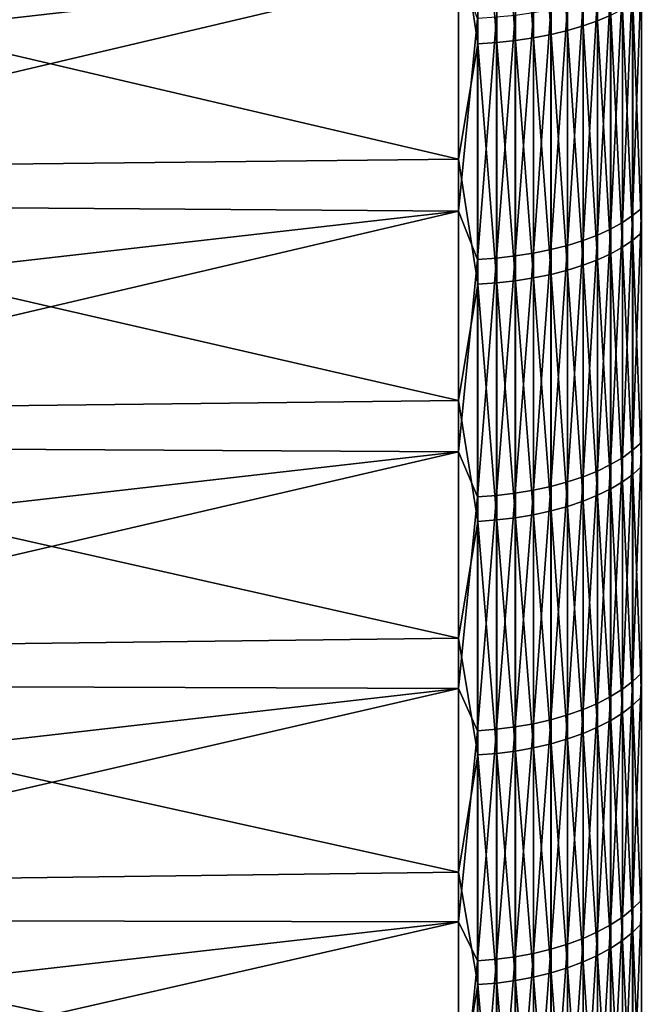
# Model space of a CAD drawing. Header units: metres. Extents: x -2 to 102, y -85 to 102.
# Tile 33 of 256: x 4.48 to 10.47, y -43.04 to -33.49. Entities that reach past the tile are written whole.
import ezdxf

# ---------------------------------------------------------------- set-up
doc = ezdxf.new("R2010")
doc.units = ezdxf.units.M
doc.layers.add('solid_21064300', color=7, linetype='CONTINUOUS')

msp = doc.modelspace()

# ---------------------------------------------------------------- linework, layer by layer
at = {"layer": 'solid_21064300'}
for points in [[(9.799603, -31.243715, -78.413124), (9.950575, -31.202419, -78.309486), (9.950575, -33.553368, -77.331352)], [(9.950575, -31.202419, -78.309486), (10.090423, -31.156067, -78.193153), (10.090423, -33.503521, -77.216469)], [(9.950575, -33.553368, -77.331352), (9.950575, -31.202419, -78.309486), (10.090423, -33.503521, -77.216469)], [(10.090423, -33.503521, -77.216469), (10.090423, -31.156067, -78.193153), (10.217914, -33.448677, -77.090073)], [(9.293654, -31.33386, -78.639366), (9.469689, -31.309727, -78.578796), (9.469689, -33.668758, -77.597298)], [(9.469689, -31.309727, -78.578796), (9.638835, -31.279589, -78.503159), (9.638835, -33.636353, -77.522606)], [(9.469689, -33.668758, -77.597298), (9.469689, -31.309727, -78.578796), (9.638835, -33.636353, -77.522606)], [(9.638835, -31.279589, -78.503159), (9.799603, -31.243715, -78.413124), (9.799603, -33.597775, -77.433701)], [(9.638835, -33.636353, -77.522606), (9.638835, -31.279589, -78.503159), (9.799603, -33.597775, -77.433701)], [(9.799603, -33.597775, -77.433701), (9.799603, -31.243715, -78.413124), (9.950575, -33.553368, -77.331352)], [(8.92717, -33.726395, -77.730133), (8.740137, -32.473499, -78.276665), (8.92717, -31.363323, -78.71331)], [(8.92717, -31.363323, -78.71331), (9.112282, -31.351778, -78.684334), (9.112282, -33.713982, -77.701523)], [(8.92717, -33.726395, -77.730133), (8.92717, -31.363323, -78.71331), (9.112282, -33.713982, -77.701523)], [(9.112282, -31.351778, -78.684334), (9.293654, -31.33386, -78.639366), (9.293654, -33.694714, -77.657112)], [(9.112282, -33.713982, -77.701523), (9.112282, -31.351778, -78.684334), (9.293654, -33.694714, -77.657112)], [(9.293654, -33.694714, -77.657112), (9.293654, -31.33386, -78.639366), (9.469689, -33.668758, -77.597298)], [(8.740137, -32.473499, -78.276665), (8.740137, -34.845535, -77.249939), (-0.986912, -32.571037, -78.511955)], [(8.92717, -33.726395, -77.730133), (8.740137, -34.845535, -77.249939), (8.740137, -32.473499, -78.276665)], [(8.740137, -34.845535, -77.249939), (-0.986912, -34.950199, -77.482147), (-0.986912, -32.571037, -78.511955)], [(8.740137, -32.983925, 78.06295), (-0.986912, -32.894569, 78.376953), (-0.986912, -34.09024, 77.864342)], [(8.740137, -32.983925, 78.06295), (-0.986912, -34.09024, 77.864342), (-0.986912, -35.277924, 77.333488)], [(8.740137, -35.349205, 77.02076), (8.740137, -32.983925, 78.06295), (-0.986912, -35.277924, 77.333488)], [(8.924562, -33.481621, 77.83622), (8.740137, -32.983925, 78.06295), (8.740137, -35.349205, 77.02076)], [(10.430161, -35.392815, 75.879539), (10.514546, -35.321934, 75.72757), (10.514546, -33.018616, 76.759857)], [(10.430161, -33.084877, 76.913895), (10.430161, -35.392815, 75.879539), (10.514546, -33.018616, 76.759857)], [(10.330427, -35.460041, 76.023666), (10.430161, -35.392815, 75.879539), (10.430161, -33.084877, 76.913895)], [(10.330427, -33.14772, 77.059982), (10.330427, -35.460041, 76.023666), (10.430161, -33.084877, 76.913895)], [(10.08855, -35.581192, 76.283409), (10.216221, -35.523018, 76.158684), (10.216221, -33.206589, 77.196846)], [(10.08855, -33.260971, 77.323265), (10.08855, -35.581192, 76.283409), (10.216221, -33.206589, 77.196846)], [(10.216221, -35.523018, 76.158684), (10.330427, -35.460041, 76.023666), (10.330427, -33.14772, 77.059982)], [(10.216221, -33.206589, 77.196846), (10.216221, -35.523018, 76.158684), (10.330427, -33.14772, 77.059982)], [(9.797419, -35.681126, 76.497658), (9.948537, -35.634048, 76.396729), (9.948537, -33.310379, 77.438133)], [(9.797419, -33.354385, 77.540436), (9.797419, -35.681126, 76.497658), (9.948537, -33.310379, 77.438133)], [(9.948537, -35.634048, 76.396729), (10.08855, -35.581192, 76.283409), (10.08855, -33.260971, 77.323265)], [(9.948537, -33.310379, 77.438133), (9.948537, -35.634048, 76.396729), (10.08855, -33.260971, 77.323265)], [(10.43145, -33.325962, -76.807243), (10.515614, -33.259174, -76.653313), (10.515614, -35.559162, -75.613815)], [(9.467271, -35.756329, 76.658882), (9.636523, -35.722004, 76.585297), (9.636523, -33.392601, 77.629272)], [(9.467271, -33.424683, 77.703857), (9.467271, -35.756329, 76.658882), (9.636523, -33.392601, 77.629272)], [(9.636523, -35.722004, 76.585297), (9.797419, -35.681126, 76.497658), (9.797419, -33.354385, 77.540436)], [(9.636523, -33.392601, 77.629272), (9.636523, -35.722004, 76.585297), (9.797419, -33.354385, 77.540436)], [(10.217914, -33.448677, -77.090073), (10.331923, -33.389317, -76.953262), (10.331923, -35.698307, -75.909691)], [(10.331923, -33.389317, -76.953262), (10.43145, -33.325962, -76.807243), (10.43145, -35.630569, -75.765656)], [(10.331923, -35.698307, -75.909691), (10.331923, -33.389317, -76.953262), (10.43145, -35.630569, -75.765656)], [(10.43145, -35.630569, -75.765656), (10.43145, -33.325962, -76.807243), (10.515614, -35.559162, -75.613815)], [(8.924562, -33.481621, 77.83622), (8.740137, -35.349205, 77.02076), (8.924562, -35.817234, 76.789467)], [(8.924562, -35.817234, 76.789467), (9.109715, -35.804153, 76.761421), (9.109715, -33.469391, 77.807793)], [(8.924562, -33.481621, 77.83622), (8.924562, -35.817234, 76.789467), (9.109715, -33.469391, 77.807793)], [(9.109715, -35.804153, 76.761421), (9.291151, -35.783791, 76.717766), (9.291151, -33.450356, 77.763542)], [(9.109715, -33.469391, 77.807793), (9.109715, -35.804153, 76.761421), (9.291151, -33.450356, 77.763542)], [(9.291151, -35.783791, 76.717766), (9.467271, -35.756329, 76.658882), (9.467271, -33.424683, 77.703857)], [(9.291151, -33.450356, 77.763542), (9.291151, -35.783791, 76.717766), (9.467271, -33.424683, 77.703857)], [(9.950575, -33.553368, -77.331352), (10.090423, -33.503521, -77.216469), (10.090423, -35.820408, -76.169334)], [(10.090423, -33.503521, -77.216469), (10.217914, -33.448677, -77.090073), (10.217914, -35.761772, -76.044647)], [(10.090423, -35.820408, -76.169334), (10.090423, -33.503521, -77.216469), (10.217914, -35.761772, -76.044647)], [(10.217914, -35.761772, -76.044647), (10.217914, -33.448677, -77.090073), (10.331923, -35.698307, -75.909691)], [(9.638835, -33.636353, -77.522606), (9.799603, -33.597775, -77.433701), (9.799603, -35.921181, -76.383614)], [(9.799603, -33.597775, -77.433701), (9.950575, -33.553368, -77.331352), (9.950575, -35.873703, -76.282661)], [(9.799603, -35.921181, -76.383614), (9.799603, -33.597775, -77.433701), (9.950575, -35.873703, -76.282661)], [(9.950575, -35.873703, -76.282661), (9.950575, -33.553368, -77.331352), (10.090423, -35.820408, -76.169334)], [(9.112282, -33.713982, -77.701523), (9.293654, -33.694714, -77.657112), (9.293654, -36.024818, -76.603996)], [(9.293654, -33.694714, -77.657112), (9.469689, -33.668758, -77.597298), (9.469689, -35.997074, -76.544998)], [(9.293654, -36.024818, -76.603996), (9.293654, -33.694714, -77.657112), (9.469689, -35.997074, -76.544998)], [(9.469689, -33.668758, -77.597298), (9.638835, -33.636353, -77.522606), (9.638835, -35.962425, -76.471321)], [(9.469689, -35.997074, -76.544998), (9.469689, -33.668758, -77.597298), (9.638835, -35.962425, -76.471321)], [(9.638835, -35.962425, -76.471321), (9.638835, -33.636353, -77.522606), (9.799603, -35.921181, -76.383614)], [(8.92717, -36.058693, -76.676033), (8.740137, -34.845535, -77.249939), (8.92717, -33.726395, -77.730133)], [(8.92717, -33.726395, -77.730133), (9.112282, -33.713982, -77.701523), (9.112282, -36.045422, -76.647804)], [(8.92717, -36.058693, -76.676033), (8.92717, -33.726395, -77.730133), (9.112282, -36.045422, -76.647804)], [(9.112282, -36.045422, -76.647804), (9.112282, -33.713982, -77.701523), (9.293654, -36.024818, -76.603996)], [(8.740137, -34.845535, -77.249939), (8.740137, -37.185154, -76.151352), (-0.986912, -34.950199, -77.482147)], [(8.92717, -36.058693, -76.676033), (8.740137, -37.185154, -76.151352), (8.740137, -34.845535, -77.249939)], [(8.740137, -37.185154, -76.151352), (-0.986912, -37.296852, -76.380264), (-0.986912, -34.950199, -77.482147)], [(8.740137, -35.349205, 77.02076), (-0.986912, -35.277924, 77.333488), (-0.986912, -36.457348, 76.784515)], [(10.430161, -37.668461, 74.775955), (10.514546, -37.593018, 74.626198), (10.514546, -35.321934, 75.72757)], [(10.430161, -35.392815, 75.879539), (10.430161, -37.668461, 74.775955), (10.514546, -35.321934, 75.72757)], [(8.740137, -35.349205, 77.02076), (-0.986912, -36.457348, 76.784515), (-0.986912, -37.628227, 76.21756)], [(8.740137, -37.681602, 75.906921), (8.740137, -35.349205, 77.02076), (-0.986912, -37.628227, 76.21756)], [(8.924562, -35.817234, 76.789467), (8.740137, -35.349205, 77.02076), (8.740137, -37.681602, 75.906921)], [(10.330427, -37.740009, 74.917984), (10.430161, -37.668461, 74.775955), (10.430161, -35.392815, 75.879539)], [(10.330427, -35.460041, 76.023666), (10.330427, -37.740009, 74.917984), (10.430161, -35.392815, 75.879539)], [(10.216221, -37.807034, 75.051041), (10.330427, -37.740009, 74.917984), (10.330427, -35.460041, 76.023666)], [(10.216221, -35.523018, 76.158684), (10.216221, -37.807034, 75.051041), (10.330427, -35.460041, 76.023666)], [(9.948537, -37.925205, 75.285622), (10.08855, -37.86895, 75.173943), (10.08855, -35.581192, 76.283409)], [(9.948537, -35.634048, 76.396729), (9.948537, -37.925205, 75.285622), (10.08855, -35.581192, 76.283409)], [(10.08855, -37.86895, 75.173943), (10.216221, -37.807034, 75.051041), (10.216221, -35.523018, 76.158684)], [(10.08855, -35.581192, 76.283409), (10.08855, -37.86895, 75.173943), (10.216221, -35.523018, 76.158684)], [(10.43145, -35.630569, -75.765656), (10.515614, -35.559162, -75.613815), (10.515614, -37.826706, -74.505325)], [(9.636523, -38.018814, 75.471443), (9.797419, -37.975307, 75.385078), (9.797419, -35.681126, 76.497658)], [(9.636523, -35.722004, 76.585297), (9.636523, -38.018814, 75.471443), (9.797419, -35.681126, 76.497658)], [(9.797419, -37.975307, 75.385078), (9.948537, -37.925205, 75.285622), (9.948537, -35.634048, 76.396729)], [(9.797419, -35.681126, 76.497658), (9.797419, -37.975307, 75.385078), (9.948537, -35.634048, 76.396729)], [(10.217914, -35.761772, -76.044647), (10.331923, -35.698307, -75.909691), (10.331923, -37.974724, -74.796867)], [(10.331923, -35.698307, -75.909691), (10.43145, -35.630569, -75.765656), (10.43145, -37.902668, -74.654945)], [(10.331923, -37.974724, -74.796867), (10.331923, -35.698307, -75.909691), (10.43145, -37.902668, -74.654945)], [(10.43145, -37.902668, -74.654945), (10.43145, -35.630569, -75.765656), (10.515614, -37.826706, -74.505325)], [(8.924562, -38.120171, 75.672646), (9.109715, -38.106247, 75.645004), (9.109715, -35.804153, 76.761421)], [(8.924562, -35.817234, 76.789467), (8.924562, -38.120171, 75.672646), (9.109715, -35.804153, 76.761421)], [(9.109715, -38.106247, 75.645004), (9.291151, -38.084576, 75.601982), (9.291151, -35.783791, 76.717766)], [(9.109715, -35.804153, 76.761421), (9.109715, -38.106247, 75.645004), (9.291151, -35.783791, 76.717766)], [(9.291151, -38.084576, 75.601982), (9.467271, -38.055344, 75.543961), (9.467271, -35.756329, 76.658882)], [(9.291151, -35.783791, 76.717766), (9.291151, -38.084576, 75.601982), (9.467271, -35.756329, 76.658882)], [(9.467271, -38.055344, 75.543961), (9.636523, -38.018814, 75.471443), (9.636523, -35.722004, 76.585297)], [(9.467271, -35.756329, 76.658882), (9.467271, -38.055344, 75.543961), (9.636523, -35.722004, 76.585297)], [(10.090423, -35.820408, -76.169334), (10.217914, -35.761772, -76.044647), (10.217914, -38.042236, -74.92984)], [(10.217914, -38.042236, -74.92984), (10.217914, -35.761772, -76.044647), (10.331923, -37.974724, -74.796867)], [(8.924562, -35.817234, 76.789467), (8.740137, -37.681602, 75.906921), (8.924562, -38.120171, 75.672646)], [(9.799603, -35.921181, -76.383614), (9.950575, -35.873703, -76.282661), (9.950575, -38.161304, -75.16436)], [(9.950575, -35.873703, -76.282661), (10.090423, -35.820408, -76.169334), (10.090423, -38.10461, -75.052704)], [(9.950575, -38.161304, -75.16436), (9.950575, -35.873703, -76.282661), (10.090423, -38.10461, -75.052704)], [(10.090423, -38.10461, -75.052704), (10.090423, -35.820408, -76.169334), (10.217914, -38.042236, -74.92984)], [(9.469689, -35.997074, -76.544998), (9.638835, -35.962425, -76.471321), (9.638835, -38.255684, -75.350258)], [(9.638835, -35.962425, -76.471321), (9.799603, -35.921181, -76.383614), (9.799603, -38.211807, -75.26384)], [(9.638835, -38.255684, -75.350258), (9.638835, -35.962425, -76.471321), (9.799603, -38.211807, -75.26384)], [(9.799603, -38.211807, -75.26384), (9.799603, -35.921181, -76.383614), (9.950575, -38.161304, -75.16436)], [(8.92717, -38.358093, -75.551971), (8.740137, -37.185154, -76.151352), (8.92717, -36.058693, -76.676033)], [(8.92717, -36.058693, -76.676033), (9.112282, -36.045422, -76.647804), (9.112282, -38.343971, -75.524155)], [(8.92717, -38.358093, -75.551971), (8.92717, -36.058693, -76.676033), (9.112282, -38.343971, -75.524155)], [(9.112282, -36.045422, -76.647804), (9.293654, -36.024818, -76.603996), (9.293654, -38.322056, -75.480995)], [(9.112282, -38.343971, -75.524155), (9.112282, -36.045422, -76.647804), (9.293654, -38.322056, -75.480995)], [(9.293654, -36.024818, -76.603996), (9.469689, -35.997074, -76.544998), (9.469689, -38.292542, -75.422859)], [(9.293654, -38.322056, -75.480995), (9.293654, -36.024818, -76.603996), (9.469689, -38.292542, -75.422859)], [(9.469689, -38.292542, -75.422859), (9.469689, -35.997074, -76.544998), (9.638835, -38.255684, -75.350258)], [(8.740137, -37.185154, -76.151352), (8.740137, -39.490185, -74.981926), (-0.986912, -37.296852, -76.380264)], [(8.92717, -38.358093, -75.551971), (8.740137, -39.490185, -74.981926), (8.740137, -37.185154, -76.151352)], [(8.740137, -39.490185, -74.981926), (-0.986912, -39.608807, -75.207329), (-0.986912, -37.296852, -76.380264)], [(10.430161, -39.909737, 73.604134), (10.514546, -39.829807, 73.456726), (10.514546, -37.593018, 74.626198)], [(10.430161, -37.668461, 74.775955), (10.430161, -39.909737, 73.604134), (10.514546, -37.593018, 74.626198)], [(8.740137, -37.681602, 75.906921), (-0.986912, -37.628227, 76.21756), (-0.986912, -38.790295, 75.632751)], [(8.740137, -37.681602, 75.906921), (-0.986912, -38.790295, 75.632751), (-0.986912, -39.943275, 75.030228)], [(8.740137, -39.978947, 74.722473), (8.740137, -37.681602, 75.906921), (-0.986912, -39.943275, 75.030228)], [(8.924562, -38.120171, 75.672646), (8.740137, -37.681602, 75.906921), (8.740137, -39.978947, 74.722473)], [(10.330427, -39.985542, 73.743942), (10.430161, -39.909737, 73.604134), (10.430161, -37.668461, 74.775955)], [(10.330427, -37.740009, 74.917984), (10.330427, -39.985542, 73.743942), (10.430161, -37.668461, 74.775955)], [(10.08855, -40.122154, 73.995895), (10.216221, -40.056557, 73.874916), (10.216221, -37.807034, 75.051041)], [(10.08855, -37.86895, 75.173943), (10.08855, -40.122154, 73.995895), (10.216221, -37.807034, 75.051041)], [(10.216221, -40.056557, 73.874916), (10.330427, -39.985542, 73.743942), (10.330427, -37.740009, 74.917984)], [(10.216221, -37.807034, 75.051041), (10.216221, -40.056557, 73.874916), (10.330427, -37.740009, 74.917984)], [(9.948537, -40.181759, 74.10582), (10.08855, -40.122154, 73.995895), (10.08855, -37.86895, 75.173943)], [(9.948537, -37.925205, 75.285622), (9.948537, -40.181759, 74.10582), (10.08855, -37.86895, 75.173943)], [(10.331923, -37.974724, -74.796867), (10.43145, -37.902668, -74.654945), (10.43145, -40.140182, -73.476105)], [(10.43145, -37.902668, -74.654945), (10.515614, -37.826706, -74.505325), (10.515614, -40.059734, -73.32885)], [(10.43145, -40.140182, -73.476105), (10.43145, -37.902668, -74.654945), (10.515614, -40.059734, -73.32885)], [(9.636523, -40.280937, 74.288734), (9.797419, -40.23484, 74.20372), (9.797419, -37.975307, 75.385078)], [(9.636523, -38.018814, 75.471443), (9.636523, -40.280937, 74.288734), (9.797419, -37.975307, 75.385078)], [(9.797419, -40.23484, 74.20372), (9.948537, -40.181759, 74.10582), (9.948537, -37.925205, 75.285622)], [(9.797419, -37.975307, 75.385078), (9.797419, -40.23484, 74.20372), (9.948537, -37.925205, 75.285622)], [(10.217914, -38.042236, -74.92984), (10.331923, -37.974724, -74.796867), (10.331923, -40.216488, -73.615791)], [(10.331923, -40.216488, -73.615791), (10.331923, -37.974724, -74.796867), (10.43145, -40.140182, -73.476105)], [(9.109715, -40.373569, 74.459572), (9.291151, -40.350609, 74.417221), (9.291151, -38.084576, 75.601982)], [(9.109715, -38.106247, 75.645004), (9.109715, -40.373569, 74.459572), (9.291151, -38.084576, 75.601982)], [(9.291151, -40.350609, 74.417221), (9.467271, -40.319641, 74.360107), (9.467271, -38.055344, 75.543961)], [(9.291151, -38.084576, 75.601982), (9.291151, -40.350609, 74.417221), (9.467271, -38.055344, 75.543961)], [(9.467271, -40.319641, 74.360107), (9.636523, -40.280937, 74.288734), (9.636523, -38.018814, 75.471443)], [(9.467271, -38.055344, 75.543961), (9.467271, -40.319641, 74.360107), (9.636523, -38.018814, 75.471443)], [(10.090423, -38.10461, -75.052704), (10.217914, -38.042236, -74.92984), (10.217914, -40.287987, -73.746666)], [(10.217914, -40.287987, -73.746666), (10.217914, -38.042236, -74.92984), (10.331923, -40.216488, -73.615791)], [(8.924562, -38.120171, 75.672646), (8.740137, -39.978947, 74.722473), (8.924562, -40.388321, 74.486778)], [(8.924562, -40.388321, 74.486778), (9.109715, -40.373569, 74.459572), (9.109715, -38.106247, 75.645004)], [(8.924562, -38.120171, 75.672646), (8.924562, -40.388321, 74.486778), (9.109715, -38.106247, 75.645004)], [(9.799603, -38.211807, -75.26384), (9.950575, -38.161304, -75.16436), (9.950575, -40.414085, -73.977486)], [(9.950575, -38.161304, -75.16436), (10.090423, -38.10461, -75.052704), (10.090423, -40.354046, -73.867584)], [(9.950575, -40.414085, -73.977486), (9.950575, -38.161304, -75.16436), (10.090423, -40.354046, -73.867584)], [(10.090423, -40.354046, -73.867584), (10.090423, -38.10461, -75.052704), (10.217914, -40.287987, -73.746666)], [(9.469689, -38.292542, -75.422859), (9.638835, -38.255684, -75.350258), (9.638835, -40.514034, -74.160446)], [(9.638835, -38.255684, -75.350258), (9.799603, -38.211807, -75.26384), (9.799603, -40.467571, -74.075394)], [(9.638835, -40.514034, -74.160446), (9.638835, -38.255684, -75.350258), (9.799603, -40.467571, -74.075394)], [(9.799603, -40.467571, -74.075394), (9.799603, -38.211807, -75.26384), (9.950575, -40.414085, -73.977486)], [(8.92717, -40.62249, -74.358971), (8.740137, -39.490185, -74.981926), (8.92717, -38.358093, -75.551971)], [(8.92717, -38.358093, -75.551971), (9.112282, -38.343971, -75.524155), (9.112282, -40.607536, -74.331596)], [(8.92717, -40.62249, -74.358971), (8.92717, -38.358093, -75.551971), (9.112282, -40.607536, -74.331596)], [(9.112282, -38.343971, -75.524155), (9.293654, -38.322056, -75.480995), (9.293654, -40.584328, -74.289116)], [(9.112282, -40.607536, -74.331596), (9.112282, -38.343971, -75.524155), (9.293654, -40.584328, -74.289116)], [(9.293654, -38.322056, -75.480995), (9.469689, -38.292542, -75.422859), (9.469689, -40.55307, -74.231895)], [(9.293654, -40.584328, -74.289116), (9.293654, -38.322056, -75.480995), (9.469689, -40.55307, -74.231895)], [(9.469689, -40.55307, -74.231895), (9.469689, -38.292542, -75.422859), (9.638835, -40.514034, -74.160446)], [(8.740137, -39.490185, -74.981926), (8.740137, -41.758476, -73.742752), (-0.986912, -39.608807, -75.207329)], [(8.92717, -40.62249, -74.358971), (8.740137, -41.758476, -73.742752), (8.740137, -39.490185, -74.981926)], [(8.740137, -41.758476, -73.742752), (-0.986912, -41.883919, -73.964432), (-0.986912, -39.608807, -75.207329)], [(10.330427, -42.194588, 72.502617), (10.430161, -42.114594, 72.365166), (10.430161, -39.909737, 73.604134)], [(10.330427, -39.985542, 73.743942), (10.330427, -42.194588, 72.502617), (10.430161, -39.909737, 73.604134)], [(10.430161, -42.114594, 72.365166), (10.514546, -42.030251, 72.22023), (10.514546, -39.829807, 73.456726)], [(10.430161, -39.909737, 73.604134), (10.430161, -42.114594, 72.365166), (10.514546, -39.829807, 73.456726)], [(8.740137, -39.978947, 74.722473), (-0.986912, -39.943275, 75.030228), (-0.986912, -41.086903, 74.410126)], [(8.740137, -39.978947, 74.722473), (-0.986912, -41.086903, 74.410126), (-0.986912, -42.220901, 73.772591)], [(8.740137, -42.239101, 73.468513), (8.740137, -39.978947, 74.722473), (-0.986912, -42.220901, 73.772591)], [(8.924562, -40.388321, 74.486778), (8.740137, -39.978947, 74.722473), (8.740137, -42.239101, 73.468513)], [(10.216221, -42.269527, 72.631378), (10.330427, -42.194588, 72.502617), (10.330427, -39.985542, 73.743942)], [(10.216221, -40.056557, 73.874916), (10.216221, -42.269527, 72.631378), (10.330427, -39.985542, 73.743942)], [(10.08855, -42.338749, 72.750328), (10.216221, -42.269527, 72.631378), (10.216221, -40.056557, 73.874916)], [(10.08855, -40.122154, 73.995895), (10.08855, -42.338749, 72.750328), (10.216221, -40.056557, 73.874916)], [(10.43145, -40.140182, -73.476105), (10.515614, -40.059734, -73.32885), (10.515614, -42.256214, -72.085472)], [(9.797419, -42.457661, 72.954651), (9.948537, -42.401646, 72.858398), (9.948537, -40.181759, 74.10582)], [(9.797419, -40.23484, 74.20372), (9.797419, -42.457661, 72.954651), (9.948537, -40.181759, 74.10582)], [(9.948537, -42.401646, 72.858398), (10.08855, -42.338749, 72.750328), (10.08855, -40.122154, 73.995895)], [(9.948537, -40.181759, 74.10582), (9.948537, -42.401646, 72.858398), (10.08855, -40.122154, 73.995895)], [(10.331923, -40.216488, -73.615791), (10.43145, -40.140182, -73.476105), (10.43145, -42.341068, -72.230232)], [(10.43145, -42.341068, -72.230232), (10.43145, -40.140182, -73.476105), (10.515614, -42.256214, -72.085472)], [(9.467271, -42.547146, 73.108414), (9.636523, -42.506306, 73.038231), (9.636523, -40.280937, 74.288734)], [(9.467271, -40.319641, 74.360107), (9.467271, -42.547146, 73.108414), (9.636523, -40.280937, 74.288734)], [(9.636523, -42.506306, 73.038231), (9.797419, -42.457661, 72.954651), (9.797419, -40.23484, 74.20372)], [(9.636523, -40.280937, 74.288734), (9.636523, -42.506306, 73.038231), (9.797419, -40.23484, 74.20372)], [(10.090423, -40.354046, -73.867584), (10.217914, -40.287987, -73.746666), (10.217914, -42.496979, -72.496201)], [(10.217914, -40.287987, -73.746666), (10.331923, -40.216488, -73.615791), (10.331923, -42.421562, -72.367546)], [(10.217914, -42.496979, -72.496201), (10.217914, -40.287987, -73.746666), (10.331923, -42.421562, -72.367546)], [(10.331923, -42.421562, -72.367546), (10.331923, -40.216488, -73.615791), (10.43145, -42.341068, -72.230232)], [(8.924562, -42.619621, 73.232941), (9.109715, -42.604053, 73.2062), (9.109715, -40.373569, 74.459572)], [(8.924562, -40.388321, 74.486778), (8.924562, -42.619621, 73.232941), (9.109715, -40.373569, 74.459572)], [(9.109715, -42.604053, 73.2062), (9.291151, -42.579826, 73.164566), (9.291151, -40.350609, 74.417221)], [(9.109715, -40.373569, 74.459572), (9.109715, -42.604053, 73.2062), (9.291151, -40.350609, 74.417221)], [(9.291151, -42.579826, 73.164566), (9.467271, -42.547146, 73.108414), (9.467271, -40.319641, 74.360107)], [(9.291151, -40.350609, 74.417221), (9.291151, -42.579826, 73.164566), (9.467271, -40.319641, 74.360107)], [(9.950575, -40.414085, -73.977486), (10.090423, -40.354046, -73.867584), (10.090423, -42.566662, -72.615074)], [(10.090423, -42.566662, -72.615074), (10.090423, -40.354046, -73.867584), (10.217914, -42.496979, -72.496201)], [(8.924562, -40.388321, 74.486778), (8.740137, -42.239101, 73.468513), (8.924562, -42.619621, 73.232941)], [(9.638835, -40.514034, -74.160446), (9.799603, -40.467571, -74.075394), (9.799603, -42.686409, -72.819351)], [(9.799603, -40.467571, -74.075394), (9.950575, -40.414085, -73.977486), (9.950575, -42.62999, -72.723106)], [(9.799603, -42.686409, -72.819351), (9.799603, -40.467571, -74.075394), (9.950575, -42.62999, -72.723106)], [(9.950575, -42.62999, -72.723106), (9.950575, -40.414085, -73.977486), (10.090423, -42.566662, -72.615074)], [(9.293654, -40.584328, -74.289116), (9.469689, -40.55307, -74.231895), (9.469689, -42.776596, -72.973206)], [(9.469689, -40.55307, -74.231895), (9.638835, -40.514034, -74.160446), (9.638835, -42.735424, -72.902962)], [(9.469689, -42.776596, -72.973206), (9.469689, -40.55307, -74.231895), (9.638835, -42.735424, -72.902962)], [(9.638835, -42.735424, -72.902962), (9.638835, -40.514034, -74.160446), (9.799603, -42.686409, -72.819351)], [(8.92717, -42.849823, -73.098122), (8.740137, -41.758476, -73.742752), (8.92717, -40.62249, -74.358971)], [(8.92717, -40.62249, -74.358971), (9.112282, -40.607536, -74.331596), (9.112282, -42.834049, -73.071213)], [(8.92717, -42.849823, -73.098122), (8.92717, -40.62249, -74.358971), (9.112282, -42.834049, -73.071213)], [(9.112282, -40.607536, -74.331596), (9.293654, -40.584328, -74.289116), (9.293654, -42.80957, -73.029457)], [(9.112282, -42.834049, -73.071213), (9.112282, -40.607536, -74.331596), (9.293654, -42.80957, -73.029457)], [(9.293654, -42.80957, -73.029457), (9.293654, -40.584328, -74.289116), (9.469689, -42.776596, -72.973206)], [(8.740137, -41.758476, -73.742752), (8.740137, -43.987926, -72.434982), (-0.986912, -41.883919, -73.964432)], [(8.92717, -42.849823, -73.098122), (8.740137, -43.987926, -72.434982), (8.740137, -41.758476, -73.742752)], [(8.740137, -43.987926, -72.434982), (-0.986912, -44.120071, -72.652733), (-0.986912, -41.883919, -73.964432)], [(10.430161, -44.281029, 71.060158), (10.514546, -44.192345, 70.917847), (10.514546, -42.030251, 72.22023)], [(10.430161, -42.114594, 72.365166), (10.430161, -44.281029, 71.060158), (10.514546, -42.030251, 72.22023)], [(10.216221, -44.443932, 71.321579), (10.330427, -44.365139, 71.195137), (10.330427, -42.194588, 72.502617)], [(10.216221, -42.269527, 72.631378), (10.216221, -44.443932, 71.321579), (10.330427, -42.194588, 72.502617)], [(10.330427, -44.365139, 71.195137), (10.430161, -44.281029, 71.060158), (10.430161, -42.114594, 72.365166)], [(10.330427, -42.194588, 72.502617), (10.330427, -44.365139, 71.195137), (10.430161, -42.114594, 72.365166)], [(8.740137, -42.239101, 73.468513), (-0.986912, -42.220901, 73.772591), (-0.986912, -43.345013, 73.117783)], [(8.740137, -42.239101, 73.468513), (-0.986912, -43.345013, 73.117783), (-0.986912, -44.458969, 72.445839)], [(8.740137, -44.459965, 72.14621), (8.740137, -42.239101, 73.468513), (-0.986912, -44.458969, 72.445839)], [(8.924562, -42.619621, 73.232941), (8.740137, -42.239101, 73.468513), (8.740137, -44.459965, 72.14621)], [(10.08855, -44.516712, 71.438377), (10.216221, -44.443932, 71.321579), (10.216221, -42.269527, 72.631378)], [(10.08855, -42.338749, 72.750328), (10.08855, -44.516712, 71.438377), (10.216221, -42.269527, 72.631378)], [(10.43145, -42.341068, -72.230232), (10.515614, -42.256214, -72.085472), (10.515614, -44.414135, -70.776321)], [(9.948537, -44.582844, 71.544502), (10.08855, -44.516712, 71.438377), (10.08855, -42.338749, 72.750328)], [(9.948537, -42.401646, 72.858398), (9.948537, -44.582844, 71.544502), (10.08855, -42.338749, 72.750328)], [(10.331923, -42.421562, -72.367546), (10.43145, -42.341068, -72.230232), (10.43145, -44.503323, -70.918449)], [(10.43145, -44.503323, -70.918449), (10.43145, -42.341068, -72.230232), (10.515614, -44.414135, -70.776321)], [(9.636523, -44.69289, 71.721092), (9.797419, -44.641743, 71.639015), (9.797419, -42.457661, 72.954651)], [(9.636523, -42.506306, 73.038231), (9.636523, -44.69289, 71.721092), (9.797419, -42.457661, 72.954651)], [(9.797419, -44.641743, 71.639015), (9.948537, -44.582844, 71.544502), (9.948537, -42.401646, 72.858398)], [(9.797419, -42.457661, 72.954651), (9.797419, -44.641743, 71.639015), (9.948537, -42.401646, 72.858398)], [(10.217914, -42.496979, -72.496201), (10.331923, -42.421562, -72.367546), (10.331923, -44.587929, -71.053268)], [(10.331923, -44.587929, -71.053268), (10.331923, -42.421562, -72.367546), (10.43145, -44.503323, -70.918449)], [(9.109715, -44.795666, 71.886024), (9.291151, -44.770191, 71.845146), (9.291151, -42.579826, 73.164566)], [(9.109715, -42.604053, 73.2062), (9.109715, -44.795666, 71.886024), (9.291151, -42.579826, 73.164566)], [(9.291151, -44.770191, 71.845146), (9.467271, -44.735832, 71.790009), (9.467271, -42.547146, 73.108414)], [(9.291151, -42.579826, 73.164566), (9.291151, -44.770191, 71.845146), (9.467271, -42.547146, 73.108414)], [(9.467271, -44.735832, 71.790009), (9.636523, -44.69289, 71.721092), (9.636523, -42.506306, 73.038231)], [(9.467271, -42.547146, 73.108414), (9.467271, -44.735832, 71.790009), (9.636523, -42.506306, 73.038231)], [(9.950575, -42.62999, -72.723106), (10.090423, -42.566662, -72.615074), (10.090423, -44.740437, -71.296303)], [(10.090423, -42.566662, -72.615074), (10.217914, -42.496979, -72.496201), (10.217914, -44.667198, -71.179596)], [(10.090423, -44.740437, -71.296303), (10.090423, -42.566662, -72.615074), (10.217914, -44.667198, -71.179596)], [(10.217914, -44.667198, -71.179596), (10.217914, -42.496979, -72.496201), (10.331923, -44.587929, -71.053268)], [(8.924562, -42.619621, 73.232941), (8.740137, -44.459965, 72.14621), (8.924562, -44.812035, 71.912292)], [(8.924562, -44.812035, 71.912292), (9.109715, -44.795666, 71.886024), (9.109715, -42.604053, 73.2062)], [(8.924562, -42.619621, 73.232941), (8.924562, -44.812035, 71.912292), (9.109715, -42.604053, 73.2062)], [(9.799603, -42.686409, -72.819351), (9.950575, -42.62999, -72.723106), (9.950575, -44.806999, -71.402374)], [(9.950575, -44.806999, -71.402374), (9.950575, -42.62999, -72.723106), (10.090423, -44.740437, -71.296303)], [(9.469689, -42.776596, -72.973206), (9.638835, -42.735424, -72.902962), (9.638835, -44.917816, -71.578964)], [(9.638835, -42.735424, -72.902962), (9.799603, -42.686409, -72.819351), (9.799603, -44.866302, -71.496872)], [(9.638835, -44.917816, -71.578964), (9.638835, -42.735424, -72.902962), (9.799603, -44.866302, -71.496872)], [(9.799603, -44.866302, -71.496872), (9.799603, -42.686409, -72.819351), (9.950575, -44.806999, -71.402374)], [(8.92717, -45.038059, -71.770584), (8.740137, -43.987926, -72.434982), (8.92717, -42.849823, -73.098122)], [(8.92717, -42.849823, -73.098122), (9.112282, -42.834049, -73.071213), (9.112282, -45.021481, -71.744164)], [(8.92717, -45.038059, -71.770584), (8.92717, -42.849823, -73.098122), (9.112282, -45.021481, -71.744164)], [(9.112282, -42.834049, -73.071213), (9.293654, -42.80957, -73.029457), (9.293654, -44.99575, -71.703156)], [(9.112282, -45.021481, -71.744164), (9.112282, -42.834049, -73.071213), (9.293654, -44.99575, -71.703156)], [(9.293654, -42.80957, -73.029457), (9.469689, -42.776596, -72.973206), (9.469689, -44.961094, -71.647934)], [(9.293654, -44.99575, -71.703156), (9.293654, -42.80957, -73.029457), (9.469689, -44.961094, -71.647934)], [(9.469689, -44.961094, -71.647934), (9.469689, -42.776596, -72.973206), (9.638835, -44.917816, -71.578964)]]:
    msp.add_3dface(points, dxfattribs=at)

doc.saveas('drawing.dxf')
